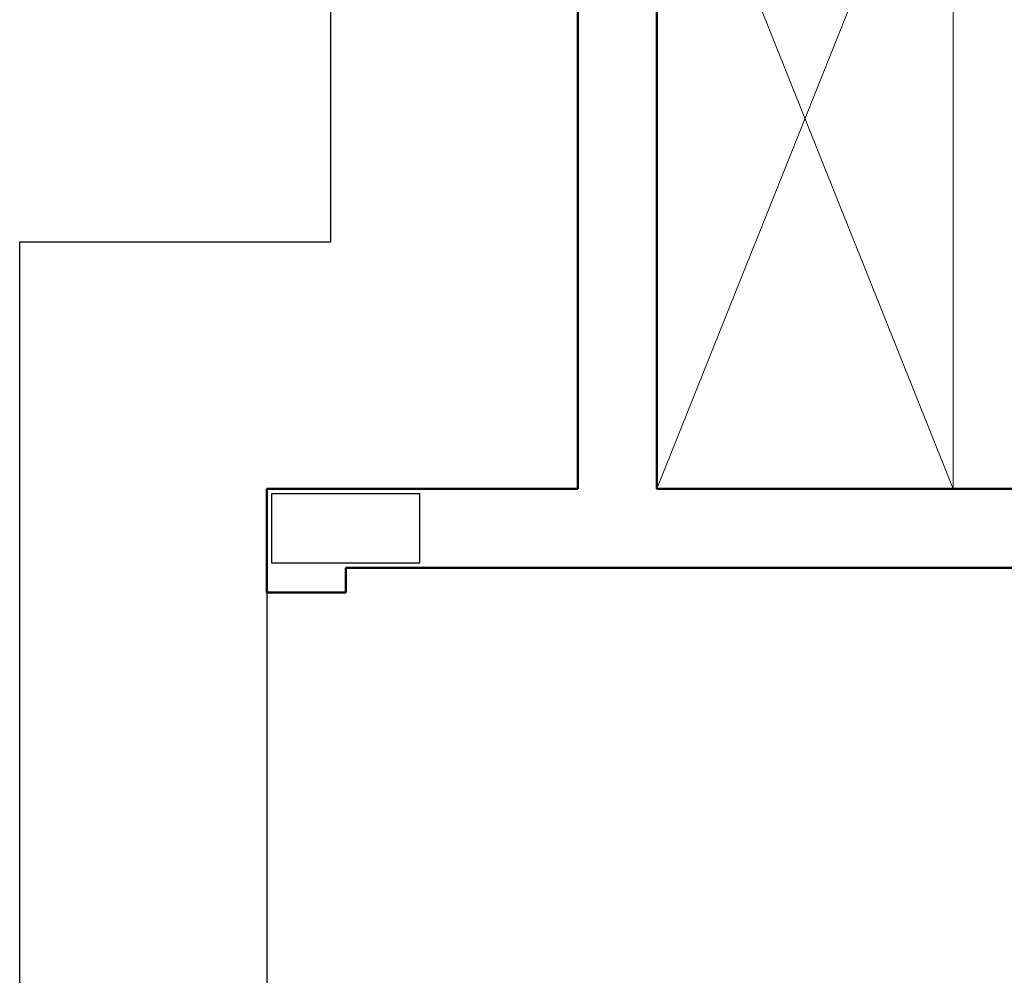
# Model space of a CAD drawing. Extents: x -98 to 248, y -55 to 13.
# Tile 30 of 117: x 63.44 to 65.43, y -28.54 to -26.6. Entities that reach past the tile are written whole.
import ezdxf

# ---------------------------------------------------------------- set-up
doc = ezdxf.new("R2010")
doc.units = 0
doc.header["$LTSCALE"] = 0.01
doc.layers.add('ALVENARIA', color=253, linetype='Continuous')
doc.layers.add('I-FURN', color=7, linetype='Continuous', lineweight=5)

# ---------------------------------------------------------------- blocks, each defined once
blk = doc.blocks.new('Armário - Closet - Porta com armação dupla 1 - Armário - Closet - Porta com armação dupla 1-2259789-PTS_ ELETRICOS')
at = {"layer": 'I-FURN', "color": 9, "true_color": 0xc0c0c0}
for p, q in [((0.75, 0), (-0.75, 0.6)), ((-0.75, 0), (0.75, 0.6)), ((-0.75, 0.6), (0.75, 0.6)), ((-0.75, 0.6), (-0.75, 0.582)), ((0.7375, 0.6), (-0.7375, 0.6)), ((0.75, 0.582), (0.75, 0.6)), ((-0.75, 0.582), (-0.75, 0)), ((0.75, 0), (0.75, 0.582)), ((-0.75, 0), (0.75, 0))]:
    blk.add_line(p, q, dxfattribs=at)
blk = doc.blocks.new('BASE 1')
at = {"layer": 'ALVENARIA'}
for p, q in [((5.8099, -6.58), (5.8099, -2.5)), ((5.18, -9.84), (5.18, -6.58)), ((5.18, -6.58), (5.8099, -6.58)), ((5.68, -7.29), (5.68, -9.04))]:
    blk.add_line(p, q, dxfattribs=at)
at = {"layer": 'ALVENARIA', "lineweight": 50}
for p, q in [((6.3099, -3), (6.3099, -7.08)), ((6.4699, -5.535), (6.4699, -7.08)), ((5.68, -7.08), (5.68, -7.29)), ((6.3099, -7.08), (5.68, -7.08)), ((6.4699, -7.08), (7.2299, -7.08)), ((8.87, -7.08), (7.0699, -7.08)), ((5.84, -7.29), (5.84, -7.24)), ((5.84, -7.24), (7.84, -7.24)), ((5.68, -7.29), (5.84, -7.29))]:
    blk.add_line(p, q, dxfattribs=at)
at = {"layer": 'ALVENARIA', "lineweight": 25}
for p, q in [((5.99, -7.09), (5.69, -7.09)), ((5.69, -7.09), (5.69, -7.23)), ((5.99, -7.23), (5.99, -7.09)), ((5.69, -7.23), (5.99, -7.23))]:
    blk.add_line(p, q, dxfattribs=at)
at = {"layer": 'ALVENARIA', "rotation": 270.0000000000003}
blk.add_blockref('Armário - Closet - Porta com armação dupla 1 - Armário - Closet - Porta com armação dupla 1-2259789-PTS_ ELETRICOS', (6.4699, -6.33), dxfattribs=at)

msp = doc.modelspace()

# ---------------------------------------------------------------- block references
msp.add_blockref('BASE 1', (58.2596, -20.4723))

doc.saveas('drawing.dxf')
